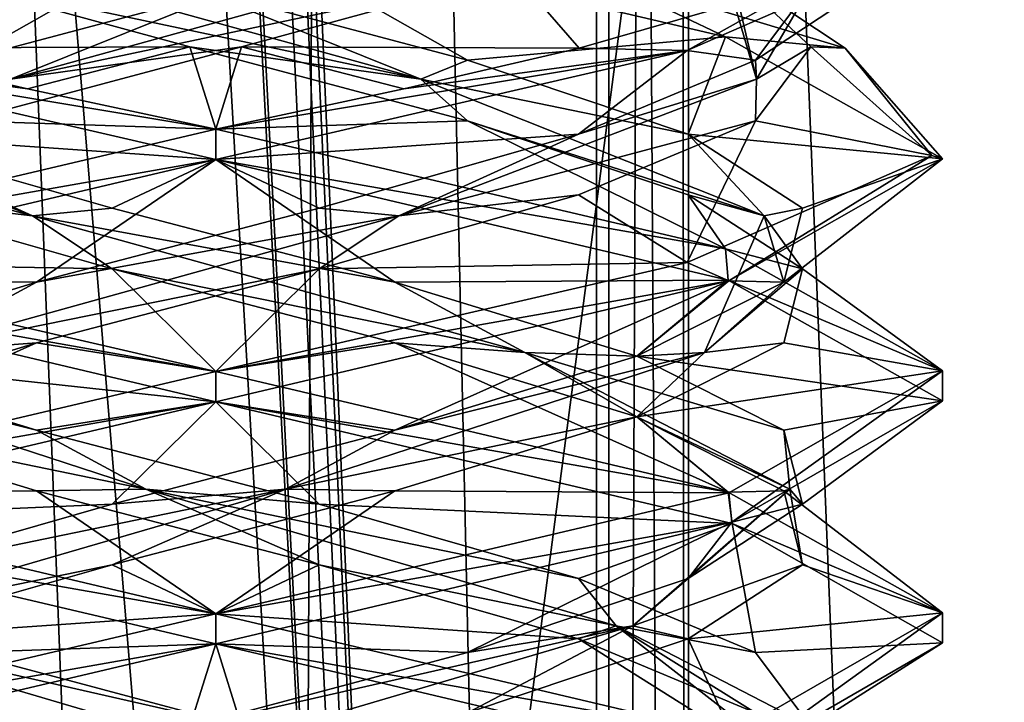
# Model space of a CAD drawing. Header units: millimetres. Extents: x -18.9 to 18.9, y -8.8 to 39.
# Tile 109 of 256: x 9.6 to 11.6, y 8.3 to 9.7. Entities that reach past the tile are written whole.
import ezdxf

# ---------------------------------------------------------------- set-up
doc = ezdxf.new("R2010")
doc.units = ezdxf.units.MM
doc.header["$LTSCALE"] = 65.185185
for name, color, linetype in [('1', 7, 'CONTINUOUS'), ('15', 7, 'CONTINUOUS'), ('1853', 7, 'CONTINUOUS'), ('1862', 7, 'CONTINUOUS'), ('1863', 7, 'CONTINUOUS'), ('1864', 7, 'CONTINUOUS'), ('1865', 7, 'CONTINUOUS'), ('1874', 7, 'CONTINUOUS'), ('1875', 7, 'CONTINUOUS'), ('1876', 7, 'CONTINUOUS'), ('1877', 7, 'CONTINUOUS'), ('1886', 7, 'CONTINUOUS'), ('1887', 7, 'CONTINUOUS'), ('1888', 7, 'CONTINUOUS'), ('1907', 7, 'CONTINUOUS'), ('1908', 7, 'CONTINUOUS'), ('1909', 7, 'CONTINUOUS'), ('2008', 7, 'CONTINUOUS'), ('32', 7, 'CONTINUOUS'), ('7', 7, 'CONTINUOUS'), ('8', 7, 'CONTINUOUS')]:
    doc.layers.add(name, color=color, linetype=linetype)

msp = doc.modelspace()

# ---------------------------------------------------------------- linework, layer by layer
at = {"layer": '1', "color": 7, "linetype": 'Continuous'}
for points in [[(9.0291, 26.4, -14.874), (12.9799, 26.4, -11.588), (9.0598, -3.5, -14.8553), (9.0291, 26.4, -14.874)], [(9.0598, -3.5, -14.8553), (12.9799, 26.4, -11.588), (11.4495, -3.5, -13.1023), (9.0598, -3.5, -14.8553)], [(11.4495, -3.5, -13.1023), (12.9799, 26.4, -11.588), (13.5068, -3.5, -10.9693), (11.4495, -3.5, -13.1023)]]:
    msp.add_3dface(points, dxfattribs=at)
at = {"layer": '15', "color": 7, "linetype": 'Continuous'}
for points in [[(9.3355, 27.7834, 14.6836), (10.7441, -3.5, 13.6867), (9.3538, 28.967, 14.672), (9.3355, 27.7834, 14.6836)], [(9.3538, 28.967, 14.672), (10.7441, -3.5, 13.6867), (10.0229, 28.967, 14.2233), (9.3538, 28.967, 14.672)], [(10.0229, 28.967, 14.2233), (10.7441, -3.5, 13.6867), (10.7441, 28.967, 13.6867), (10.0229, 28.967, 14.2233)], [(9.3172, 26.6, 14.6952), (10.7441, -3.5, 13.6867), (9.3355, 27.7834, 14.6836), (9.3172, 26.6, 14.6952)], [(9.1871, 26.4658, 14.7769), (10.7441, -3.5, 13.6867), (9.3172, 26.6, 14.6952), (9.1871, 26.4658, 14.7769)], [(9.021, 26.4, 14.8789), (10.7441, -3.5, 13.6867), (9.1731, 26.4554, 14.7856), (9.021, 26.4, 14.8789)], [(9.1731, 26.4554, 14.7856), (10.7441, -3.5, 13.6867), (9.1871, 26.4658, 14.7769), (9.1731, 26.4554, 14.7856)], [(5.9019, -3.5, 16.3685), (10.7441, -3.5, 13.6867), (9.021, 26.4, 14.8789), (5.9019, -3.5, 16.3685)]]:
    msp.add_3dface(points, dxfattribs=at)
at = {"layer": '1853', "color": 7, "linetype": 'Continuous'}
for points in [[(9.9586, 9.9375, 9.8562), (9.2126, 9.8343, 9.6576), (8.8975, 9.6874, 9.4164), (9.9586, 9.9375, 9.8562)], [(9.5703, 9.5833, 6.9074), (8.9846, 9.6625, 7.2155), (9.2086, 9.6667, 7.0572), (9.5703, 9.5833, 6.9074)], [(9.9586, 9.4375, 6.8562), (8.9846, 9.6625, 7.2155), (9.9586, 9.5, 6.8562), (9.9586, 9.4375, 6.8562)], [(9.9586, 9.5, 6.8562), (8.9846, 9.6625, 7.2155), (9.5703, 9.5833, 6.9074), (9.9586, 9.5, 6.8562)], [(9.9586, 9.4375, 9.8562), (9.9586, 9.5, 9.8562), (8.8975, 9.2499, 9.4164), (9.9586, 9.4375, 9.8562)], [(8.9036, 9.1892, 9.4226), (9.9586, 9.4375, 9.8562), (8.8975, 9.2499, 9.4164), (8.9036, 9.1892, 9.4226)], [(9.9586, 9, 6.8562), (8.8914, 9.1895, 7.3021), (8.9846, 9.225, 7.2155), (9.9586, 9, 6.8562)], [(9.9586, 8.9375, 6.8562), (8.8914, 9.1895, 7.3021), (9.9586, 9, 6.8562), (9.9586, 8.9375, 6.8562)], [(9.9586, 9, 9.8562), (8.9036, 8.7517, 9.4226), (9.9586, 8.9375, 9.8562), (9.9586, 9, 9.8562)], [(9.9586, 8.9375, 9.8562), (8.9036, 8.7517, 9.4226), (8.905, 8.6896, 9.4239), (9.9586, 8.9375, 9.8562)], [(9.9586, 8.5, 6.8562), (8.9042, 8.6856, 7.2894), (8.8914, 8.752, 7.3021), (9.9586, 8.5, 6.8562)], [(9.9586, 8.4375, 6.8562), (8.9042, 8.6856, 7.2894), (9.9586, 8.5, 6.8562), (9.9586, 8.4375, 6.8562)], [(9.9586, 8.4375, 9.8562), (9.9586, 8.5, 9.8562), (8.905, 8.2521, 9.4239), (9.9586, 8.4375, 9.8562)], [(8.9021, 8.1887, 9.421), (9.9586, 8.4375, 9.8562), (8.905, 8.2521, 9.4239), (8.9021, 8.1887, 9.421)]]:
    msp.add_3dface(points, dxfattribs=at)
at = {"layer": '1862', "color": 7, "linetype": 'Continuous'}
for points in [[(11.0232, 9.8229, 7.7416), (11.1868, 9.6701, 8.3026), (11.2576, 9.6667, 7.6062), (11.0232, 9.8229, 7.7416)], [(11.1868, 9.6701, 8.3026), (11.0728, 9.5174, 8.8758), (11.4366, 9.4454, 8.6121), (11.1868, 9.6701, 8.3026)], [(11.2576, 9.6667, 7.6062), (11.1868, 9.6701, 8.3026), (11.4366, 9.4454, 8.6121), (11.2576, 9.6667, 7.6062)], [(11.0728, 9.5174, 8.8758), (10.707, 9.3646, 9.3316), (10.9314, 9.2246, 9.498), (11.0728, 9.5174, 8.8758)], [(11.4366, 9.4454, 8.6121), (11.0728, 9.5174, 8.8758), (10.9314, 9.2246, 9.498), (11.4366, 9.4454, 8.6121)], [(10.707, 9.3646, 9.3316), (10.1721, 9.2118, 9.5669), (10.9314, 9.2246, 9.498), (10.707, 9.3646, 9.3316)], [(10.1721, 9.2118, 9.5669), (9.9586, 9, 9.8562), (10.9314, 9.2246, 9.498), (10.1721, 9.2118, 9.5669)], [(9.5889, 9.059, 9.5287), (9.9586, 9, 9.8562), (10.1721, 9.2118, 9.5669), (9.5889, 9.059, 9.5287)], [(8.9036, 8.7517, 9.4226), (9.9586, 9, 9.8562), (9.5889, 9.059, 9.5287), (8.9036, 8.7517, 9.4226)], [(9.0893, 8.9062, 9.2255), (8.9036, 8.7517, 9.4226), (9.5889, 9.059, 9.5287), (9.0893, 8.9062, 9.2255)]]:
    msp.add_3dface(points, dxfattribs=at)
at = {"layer": '1863', "color": 7, "linetype": 'Continuous'}
for points in [[(11.0743, 9.6034, 8.7794), (11.0232, 9.8229, 7.7416), (10.992, 9.8854, 7.7596), (11.0743, 9.6034, 8.7794)], [(11.0743, 9.6034, 8.7794), (10.992, 9.8854, 7.7596), (11.1868, 9.7951, 8.3026), (11.0743, 9.6034, 8.7794)], [(11.1868, 9.6701, 8.3026), (11.0232, 9.8229, 7.7416), (11.0743, 9.6034, 8.7794), (11.1868, 9.6701, 8.3026)], [(11.0728, 9.6424, 8.8758), (11.0743, 9.6034, 8.7794), (11.1868, 9.7951, 8.3026), (11.0728, 9.6424, 8.8758)], [(11.0728, 9.5174, 8.8758), (11.1868, 9.6701, 8.3026), (11.0743, 9.6034, 8.7794), (11.0728, 9.5174, 8.8758)], [(10.707, 9.4896, 9.3316), (11.0743, 9.6034, 8.7794), (11.0728, 9.6424, 8.8758), (10.707, 9.4896, 9.3316)], [(10.3365, 9.3213, 9.4881), (11.0728, 9.5174, 8.8758), (11.0743, 9.6034, 8.7794), (10.3365, 9.3213, 9.4881)], [(10.3365, 9.3213, 9.4881), (11.0743, 9.6034, 8.7794), (10.707, 9.4896, 9.3316), (10.3365, 9.3213, 9.4881)], [(10.707, 9.3646, 9.3316), (11.0728, 9.5174, 8.8758), (10.3365, 9.3213, 9.4881), (10.707, 9.3646, 9.3316)], [(10.1721, 9.3368, 9.5669), (10.3365, 9.3213, 9.4881), (10.707, 9.4896, 9.3316), (10.1721, 9.3368, 9.5669)], [(10.1721, 9.2118, 9.5669), (10.707, 9.3646, 9.3316), (10.3365, 9.3213, 9.4881), (10.1721, 9.2118, 9.5669)], [(9.5889, 9.184, 9.5287), (10.3365, 9.3213, 9.4881), (10.1721, 9.3368, 9.5669), (9.5889, 9.184, 9.5287)], [(9.3208, 9.0393, 9.3648), (10.1721, 9.2118, 9.5669), (10.3365, 9.3213, 9.4881), (9.3208, 9.0393, 9.3648)], [(9.3208, 9.0393, 9.3648), (10.3365, 9.3213, 9.4881), (9.5889, 9.184, 9.5287), (9.3208, 9.0393, 9.3648)], [(9.5889, 9.059, 9.5287), (10.1721, 9.2118, 9.5669), (9.3208, 9.0393, 9.3648), (9.5889, 9.059, 9.5287)], [(9.0893, 9.0312, 9.2255), (9.3208, 9.0393, 9.3648), (9.5889, 9.184, 9.5287), (9.0893, 9.0312, 9.2255)], [(9.0893, 8.9062, 9.2255), (9.5889, 9.059, 9.5287), (9.3208, 9.0393, 9.3648), (9.0893, 8.9062, 9.2255)], [(10.0546, 8.1931, 7.1668), (9.439, 8.2951, 7.2421), (9.098, 8.4752, 7.5296), (10.0546, 8.1931, 7.1668)], [(10.0546, 8.1931, 7.1668), (9.098, 8.4752, 7.5296), (10.0122, 8.2674, 7.128), (10.0546, 8.1931, 7.1668)], [(10.0122, 8.2674, 7.128), (9.098, 8.4752, 7.5296), (9.439, 8.4201, 7.2421), (10.0122, 8.2674, 7.128)]]:
    msp.add_3dface(points, dxfattribs=at)
at = {"layer": '1864', "color": 7, "linetype": 'Continuous'}
for points in [[(10.9314, 9.6621, 9.498), (11.0728, 9.6424, 8.8758), (11.4366, 9.8829, 8.6121), (10.9314, 9.6621, 9.498)], [(11.0728, 9.6424, 8.8758), (11.1868, 9.7951, 8.3026), (11.4366, 9.8829, 8.6121), (11.0728, 9.6424, 8.8758)], [(9.9586, 9.4375, 9.8562), (10.707, 9.4896, 9.3316), (10.9314, 9.6621, 9.498), (9.9586, 9.4375, 9.8562)], [(10.707, 9.4896, 9.3316), (11.0728, 9.6424, 8.8758), (10.9314, 9.6621, 9.498), (10.707, 9.4896, 9.3316)], [(9.9586, 9.4375, 9.8562), (10.1721, 9.3368, 9.5669), (10.707, 9.4896, 9.3316), (9.9586, 9.4375, 9.8562)], [(9.9586, 9.4375, 9.8562), (8.9036, 9.1892, 9.4226), (9.5889, 9.184, 9.5287), (9.9586, 9.4375, 9.8562)], [(9.9586, 9.4375, 9.8562), (9.5889, 9.184, 9.5287), (10.1721, 9.3368, 9.5669), (9.9586, 9.4375, 9.8562)], [(8.9036, 9.1892, 9.4226), (9.0893, 9.0312, 9.2255), (9.5889, 9.184, 9.5287), (8.9036, 9.1892, 9.4226)], [(8.9042, 8.6856, 7.2894), (9.9586, 8.4375, 6.8562), (9.439, 8.4201, 7.2421), (8.9042, 8.6856, 7.2894)], [(9.9586, 8.4375, 6.8562), (10.0122, 8.2674, 7.128), (9.439, 8.4201, 7.2421), (9.9586, 8.4375, 6.8562)], [(10.0122, 8.2674, 7.128), (9.9586, 8.4375, 6.8562), (11.0244, 8.1859, 7.3008), (10.0122, 8.2674, 7.128)]]:
    msp.add_3dface(points, dxfattribs=at)
at = {"layer": '1865', "color": 7, "linetype": 'Continuous'}
msp.add_3dface([(11.0232, 9.8229, 7.7416), (11.2576, 9.6667, 7.6062), (10.7155, 9.8316, 7.0612), (11.0232, 9.8229, 7.7416)], dxfattribs=at)
at = {"layer": '1874', "color": 7, "linetype": 'Continuous'}
for points in [[(10.5733, 9.8229, 9.4209), (10.0122, 9.6701, 9.5844), (10.7086, 9.6667, 9.6553), (10.5733, 9.8229, 9.4209)], [(9.439, 9.5174, 9.4704), (9.9586, 9.5, 9.8562), (10.0122, 9.6701, 9.5844), (9.439, 9.5174, 9.4704)], [(10.0122, 9.6701, 9.5844), (9.9586, 9.5, 9.8562), (10.3468, 9.5833, 9.8051), (10.0122, 9.6701, 9.5844)], [(10.7086, 9.6667, 9.6553), (10.0122, 9.6701, 9.5844), (10.3468, 9.5833, 9.8051), (10.7086, 9.6667, 9.6553)], [(8.8975, 9.2499, 9.4164), (9.9586, 9.5, 9.8562), (9.439, 9.5174, 9.4704), (8.8975, 9.2499, 9.4164)], [(9.5889, 8.7535, 7.1838), (8.8914, 8.752, 7.3021), (9.0893, 8.9062, 7.4869), (9.5889, 8.7535, 7.1838)], [(9.9586, 8.5, 6.8562), (8.8914, 8.752, 7.3021), (9.5889, 8.7535, 7.1838), (9.9586, 8.5, 6.8562)], [(10.1721, 8.6007, 7.1455), (9.9586, 8.5, 6.8562), (9.5889, 8.7535, 7.1838), (10.1721, 8.6007, 7.1455)], [(10.707, 8.4479, 7.3809), (9.9586, 8.5, 6.8562), (10.1721, 8.6007, 7.1455), (10.707, 8.4479, 7.3809)], [(9.9586, 8.5, 6.8562), (10.707, 8.4479, 7.3809), (11.0243, 8.2485, 7.3006), (9.9586, 8.5, 6.8562)], [(10.707, 8.4479, 7.3809), (11.0728, 8.2951, 7.8367), (11.0243, 8.2485, 7.3006), (10.707, 8.4479, 7.3809)]]:
    msp.add_3dface(points, dxfattribs=at)
at = {"layer": '1875', "color": 7, "linetype": 'Continuous'}
for points in [[(9.5354, 9.6034, 9.472), (10.5733, 9.8229, 9.4209), (10.5552, 9.8854, 9.3897), (9.5354, 9.6034, 9.472)], [(9.5354, 9.6034, 9.472), (10.5552, 9.8854, 9.3897), (10.0122, 9.7951, 9.5844), (9.5354, 9.6034, 9.472)], [(10.0122, 9.6701, 9.5844), (10.5733, 9.8229, 9.4209), (9.5354, 9.6034, 9.472), (10.0122, 9.6701, 9.5844)], [(9.439, 9.6424, 9.4704), (9.5354, 9.6034, 9.472), (10.0122, 9.7951, 9.5844), (9.439, 9.6424, 9.4704)], [(9.439, 9.5174, 9.4704), (10.0122, 9.6701, 9.5844), (9.5354, 9.6034, 9.472), (9.439, 9.5174, 9.4704)], [(9.8147, 8.7572, 7.1717), (9.0893, 8.9062, 7.4869), (8.95, 9.0393, 7.7185), (9.8147, 8.7572, 7.1717)], [(9.8147, 8.7572, 7.1717), (8.95, 9.0393, 7.7185), (9.5889, 8.8785, 7.1838), (9.8147, 8.7572, 7.1717)], [(9.5889, 8.8785, 7.1838), (8.95, 9.0393, 7.7185), (9.0893, 9.0312, 7.4869), (9.5889, 8.8785, 7.1838)], [(9.5889, 8.7535, 7.1838), (9.0893, 8.9062, 7.4869), (9.8147, 8.7572, 7.1717), (9.5889, 8.7535, 7.1838)], [(10.1721, 8.7257, 7.1455), (9.8147, 8.7572, 7.1717), (9.5889, 8.8785, 7.1838), (10.1721, 8.7257, 7.1455)], [(10.1721, 8.6007, 7.1455), (9.5889, 8.7535, 7.1838), (9.8147, 8.7572, 7.1717), (10.1721, 8.6007, 7.1455)], [(10.7852, 8.4752, 7.4956), (10.1721, 8.6007, 7.1455), (9.8147, 8.7572, 7.1717), (10.7852, 8.4752, 7.4956)], [(10.7852, 8.4752, 7.4956), (9.8147, 8.7572, 7.1717), (10.707, 8.5729, 7.3809), (10.7852, 8.4752, 7.4956)], [(10.707, 8.5729, 7.3809), (9.8147, 8.7572, 7.1717), (10.1721, 8.7257, 7.1455), (10.707, 8.5729, 7.3809)], [(10.707, 8.4479, 7.3809), (10.1721, 8.6007, 7.1455), (10.7852, 8.4752, 7.4956), (10.707, 8.4479, 7.3809)], [(11.0728, 8.4201, 7.8367), (10.7852, 8.4752, 7.4956), (10.707, 8.5729, 7.3809), (11.0728, 8.4201, 7.8367)], [(11.0728, 8.2951, 7.8367), (10.707, 8.4479, 7.3809), (10.7852, 8.4752, 7.4956), (11.0728, 8.2951, 7.8367)], [(11.148, 8.1931, 8.4523), (11.0728, 8.2951, 7.8367), (10.7852, 8.4752, 7.4956), (11.148, 8.1931, 8.4523)], [(11.148, 8.1931, 8.4523), (10.7852, 8.4752, 7.4956), (11.1868, 8.2674, 8.4099), (11.148, 8.1931, 8.4523)], [(11.1868, 8.2674, 8.4099), (10.7852, 8.4752, 7.4956), (11.0728, 8.4201, 7.8367), (11.1868, 8.2674, 8.4099)]]:
    msp.add_3dface(points, dxfattribs=at)
at = {"layer": '1876', "color": 7, "linetype": 'Continuous'}
for points in [[(9.9586, 9.9375, 9.8562), (8.8975, 9.6874, 9.4164), (9.439, 9.6424, 9.4704), (9.9586, 9.9375, 9.8562)], [(9.9586, 9.9375, 9.8562), (9.439, 9.6424, 9.4704), (10.0122, 9.7951, 9.5844), (9.9586, 9.9375, 9.8562)], [(8.8914, 9.1895, 7.3021), (9.9586, 8.9375, 6.8562), (9.0893, 9.0312, 7.4869), (8.8914, 9.1895, 7.3021)], [(9.9586, 8.9375, 6.8562), (9.5889, 8.8785, 7.1838), (9.0893, 9.0312, 7.4869), (9.9586, 8.9375, 6.8562)], [(9.9586, 8.9375, 6.8562), (10.1721, 8.7257, 7.1455), (9.5889, 8.8785, 7.1838), (9.9586, 8.9375, 6.8562)], [(10.1721, 8.7257, 7.1455), (9.9586, 8.9375, 6.8562), (11.0243, 8.686, 7.3006), (10.1721, 8.7257, 7.1455)], [(10.707, 8.5729, 7.3809), (10.1721, 8.7257, 7.1455), (11.0243, 8.686, 7.3006), (10.707, 8.5729, 7.3809)], [(11.0728, 8.4201, 7.8367), (10.707, 8.5729, 7.3809), (11.0243, 8.686, 7.3006), (11.0728, 8.4201, 7.8367)], [(11.4585, 8.4397, 8.3459), (11.0728, 8.4201, 7.8367), (11.0243, 8.686, 7.3006), (11.4585, 8.4397, 8.3459)], [(11.0245, 8.1891, 9.4116), (11.1868, 8.2674, 8.4099), (11.4585, 8.4397, 8.3459), (11.0245, 8.1891, 9.4116)], [(11.1868, 8.2674, 8.4099), (11.0728, 8.4201, 7.8367), (11.4585, 8.4397, 8.3459), (11.1868, 8.2674, 8.4099)]]:
    msp.add_3dface(points, dxfattribs=at)
at = {"layer": '1877', "color": 7, "linetype": 'Continuous'}
msp.add_3dface([(10.5733, 9.8229, 9.4209), (10.7086, 9.6667, 9.6553), (11.185, 9.8047, 9.22), (10.5733, 9.8229, 9.4209)], dxfattribs=at)
at = {"layer": '1886', "color": 7, "linetype": 'Continuous'}
for points in [[(9.7451, 9.2118, 7.1455), (8.9846, 9.225, 7.2155), (9.2102, 9.3646, 7.3809), (9.7451, 9.2118, 7.1455)], [(9.9586, 9, 6.8562), (8.9846, 9.225, 7.2155), (9.7451, 9.2118, 7.1455), (9.9586, 9, 6.8562)], [(10.3283, 9.059, 7.1838), (9.9586, 9, 6.8562), (9.7451, 9.2118, 7.1455), (10.3283, 9.059, 7.1838)], [(9.9586, 9, 6.8562), (10.3283, 9.059, 7.1838), (11.0161, 8.7509, 7.2924), (9.9586, 9, 6.8562)], [(10.3283, 9.059, 7.1838), (10.8279, 8.9062, 7.4869), (11.0161, 8.7509, 7.2924), (10.3283, 9.059, 7.1838)], [(10.8279, 8.9062, 7.4869), (11.131, 8.7535, 7.9866), (11.0161, 8.7509, 7.2924), (10.8279, 8.9062, 7.4869)], [(11.0161, 8.7509, 7.2924), (11.131, 8.7535, 7.9866), (11.4585, 8.5021, 8.3464), (11.0161, 8.7509, 7.2924)], [(11.131, 8.7535, 7.9866), (11.1693, 8.6007, 8.5697), (11.4585, 8.5021, 8.3464), (11.131, 8.7535, 7.9866)], [(11.1693, 8.6007, 8.5697), (10.9339, 8.4479, 9.1046), (11.4585, 8.5021, 8.3464), (11.1693, 8.6007, 8.5697)], [(11.4585, 8.5021, 8.3464), (10.9339, 8.4479, 9.1046), (11.0235, 8.2513, 9.4126), (11.4585, 8.5021, 8.3464)], [(10.9339, 8.4479, 9.1046), (10.4781, 8.2951, 9.4704), (11.0235, 8.2513, 9.4126), (10.9339, 8.4479, 9.1046)]]:
    msp.add_3dface(points, dxfattribs=at)
at = {"layer": '1887', "color": 7, "linetype": 'Continuous'}
for points in [[(9.5807, 9.3213, 7.2244), (8.8444, 9.5174, 7.8367), (8.8428, 9.6034, 7.9331), (9.5807, 9.3213, 7.2244)], [(9.5807, 9.3213, 7.2244), (8.8428, 9.6034, 7.9331), (9.2102, 9.4896, 7.3809), (9.5807, 9.3213, 7.2244)], [(9.2102, 9.3646, 7.3809), (8.8444, 9.5174, 7.8367), (9.5807, 9.3213, 7.2244), (9.2102, 9.3646, 7.3809)], [(9.7451, 9.3368, 7.1455), (9.5807, 9.3213, 7.2244), (9.2102, 9.4896, 7.3809), (9.7451, 9.3368, 7.1455)], [(9.7451, 9.2118, 7.1455), (9.2102, 9.3646, 7.3809), (9.5807, 9.3213, 7.2244), (9.7451, 9.2118, 7.1455)], [(10.3283, 9.184, 7.1838), (9.5807, 9.3213, 7.2244), (9.7451, 9.3368, 7.1455), (10.3283, 9.184, 7.1838)], [(10.5963, 9.0393, 7.3477), (9.7451, 9.2118, 7.1455), (9.5807, 9.3213, 7.2244), (10.5963, 9.0393, 7.3477)], [(10.5963, 9.0393, 7.3477), (9.5807, 9.3213, 7.2244), (10.3283, 9.184, 7.1838), (10.5963, 9.0393, 7.3477)], [(10.3283, 9.059, 7.1838), (9.7451, 9.2118, 7.1455), (10.5963, 9.0393, 7.3477), (10.3283, 9.059, 7.1838)], [(10.8279, 9.0312, 7.4869), (10.5963, 9.0393, 7.3477), (10.3283, 9.184, 7.1838), (10.8279, 9.0312, 7.4869)], [(10.8279, 8.9062, 7.4869), (10.3283, 9.059, 7.1838), (10.5963, 9.0393, 7.3477), (10.8279, 8.9062, 7.4869)], [(11.1432, 8.7572, 8.2124), (10.8279, 8.9062, 7.4869), (10.5963, 9.0393, 7.3477), (11.1432, 8.7572, 8.2124)], [(11.1432, 8.7572, 8.2124), (10.5963, 9.0393, 7.3477), (11.131, 8.8785, 7.9866), (11.1432, 8.7572, 8.2124)], [(11.131, 8.8785, 7.9866), (10.5963, 9.0393, 7.3477), (10.8279, 9.0312, 7.4869), (11.131, 8.8785, 7.9866)], [(11.131, 8.7535, 7.9866), (10.8279, 8.9062, 7.4869), (11.1432, 8.7572, 8.2124), (11.131, 8.7535, 7.9866)], [(11.1693, 8.7257, 8.5697), (11.1432, 8.7572, 8.2124), (11.131, 8.8785, 7.9866), (11.1693, 8.7257, 8.5697)], [(10.8192, 8.4752, 9.1829), (11.1693, 8.6007, 8.5697), (11.1432, 8.7572, 8.2124), (10.8192, 8.4752, 9.1829)], [(10.8192, 8.4752, 9.1829), (11.1432, 8.7572, 8.2124), (10.9339, 8.5729, 9.1046), (10.8192, 8.4752, 9.1829)], [(10.9339, 8.5729, 9.1046), (11.1432, 8.7572, 8.2124), (11.1693, 8.7257, 8.5697), (10.9339, 8.5729, 9.1046)], [(11.1693, 8.6007, 8.5697), (11.131, 8.7535, 7.9866), (11.1432, 8.7572, 8.2124), (11.1693, 8.6007, 8.5697)], [(10.9339, 8.4479, 9.1046), (11.1693, 8.6007, 8.5697), (10.8192, 8.4752, 9.1829), (10.9339, 8.4479, 9.1046)], [(10.4781, 8.4201, 9.4704), (10.8192, 8.4752, 9.1829), (10.9339, 8.5729, 9.1046), (10.4781, 8.4201, 9.4704)], [(9.8626, 8.1931, 9.5457), (10.4781, 8.2951, 9.4704), (10.8192, 8.4752, 9.1829), (9.8626, 8.1931, 9.5457)], [(9.8626, 8.1931, 9.5457), (10.8192, 8.4752, 9.1829), (9.905, 8.2674, 9.5844), (9.8626, 8.1931, 9.5457)], [(9.905, 8.2674, 9.5844), (10.8192, 8.4752, 9.1829), (10.4781, 8.4201, 9.4704), (9.905, 8.2674, 9.5844)], [(10.4781, 8.2951, 9.4704), (10.9339, 8.4479, 9.1046), (10.8192, 8.4752, 9.1829), (10.4781, 8.2951, 9.4704)]]:
    msp.add_3dface(points, dxfattribs=at)
at = {"layer": '1888', "color": 7, "linetype": 'Continuous'}
for points in [[(8.9846, 9.6625, 7.2155), (9.9586, 9.4375, 6.8562), (9.2102, 9.4896, 7.3809), (8.9846, 9.6625, 7.2155)], [(9.9586, 9.4375, 6.8562), (9.7451, 9.3368, 7.1455), (9.2102, 9.4896, 7.3809), (9.9586, 9.4375, 6.8562)], [(9.9586, 9.4375, 6.8562), (10.3283, 9.184, 7.1838), (9.7451, 9.3368, 7.1455), (9.9586, 9.4375, 6.8562)], [(10.3283, 9.184, 7.1838), (9.9586, 9.4375, 6.8562), (11.0161, 9.1884, 7.2924), (10.3283, 9.184, 7.1838)], [(10.8279, 9.0312, 7.4869), (10.3283, 9.184, 7.1838), (11.0161, 9.1884, 7.2924), (10.8279, 9.0312, 7.4869)], [(11.4585, 8.9396, 8.3464), (10.8279, 9.0312, 7.4869), (11.0161, 9.1884, 7.2924), (11.4585, 8.9396, 8.3464)], [(11.131, 8.8785, 7.9866), (10.8279, 9.0312, 7.4869), (11.4585, 8.9396, 8.3464), (11.131, 8.8785, 7.9866)], [(11.0235, 8.6888, 9.4126), (11.1693, 8.7257, 8.5697), (11.4585, 8.9396, 8.3464), (11.0235, 8.6888, 9.4126)], [(11.1693, 8.7257, 8.5697), (11.131, 8.8785, 7.9866), (11.4585, 8.9396, 8.3464), (11.1693, 8.7257, 8.5697)], [(10.9339, 8.5729, 9.1046), (11.1693, 8.7257, 8.5697), (11.0235, 8.6888, 9.4126), (10.9339, 8.5729, 9.1046)], [(9.9586, 8.4375, 9.8562), (10.4781, 8.4201, 9.4704), (11.0235, 8.6888, 9.4126), (9.9586, 8.4375, 9.8562)], [(10.4781, 8.4201, 9.4704), (10.9339, 8.5729, 9.1046), (11.0235, 8.6888, 9.4126), (10.4781, 8.4201, 9.4704)], [(9.9586, 8.4375, 9.8562), (8.9021, 8.1887, 9.421), (9.905, 8.2674, 9.5844), (9.9586, 8.4375, 9.8562)], [(9.9586, 8.4375, 9.8562), (9.905, 8.2674, 9.5844), (10.4781, 8.4201, 9.4704), (9.9586, 8.4375, 9.8562)]]:
    msp.add_3dface(points, dxfattribs=at)
at = {"layer": '1907', "color": 7, "linetype": 'Continuous'}
for points in [[(9.905, 9.6701, 7.128), (9.2086, 9.6667, 7.0572), (9.3439, 9.8229, 7.2916), (9.905, 9.6701, 7.128)], [(9.5703, 9.5833, 6.9074), (9.2086, 9.6667, 7.0572), (9.905, 9.6701, 7.128), (9.5703, 9.5833, 6.9074)], [(9.9586, 9.5, 6.8562), (9.5703, 9.5833, 6.9074), (9.905, 9.6701, 7.128), (9.9586, 9.5, 6.8562)], [(10.4781, 9.5174, 7.2421), (9.9586, 9.5, 6.8562), (9.905, 9.6701, 7.128), (10.4781, 9.5174, 7.2421)], [(9.9586, 9.5, 6.8562), (10.4781, 9.5174, 7.2421), (11.0104, 9.2527, 7.2868), (9.9586, 9.5, 6.8562)], [(10.4781, 9.5174, 7.2421), (10.9339, 9.3646, 7.6078), (11.0104, 9.2527, 7.2868), (10.4781, 9.5174, 7.2421)], [(10.9339, 9.3646, 7.6078), (11.1693, 9.2118, 8.1428), (11.0104, 9.2527, 7.2868), (10.9339, 9.3646, 7.6078)], [(11.0104, 9.2527, 7.2868), (11.1693, 9.2118, 8.1428), (11.4586, 9.001, 8.3516), (11.0104, 9.2527, 7.2868)], [(11.1693, 9.2118, 8.1428), (11.131, 9.059, 8.7259), (11.4586, 9.001, 8.3516), (11.1693, 9.2118, 8.1428)], [(11.131, 9.059, 8.7259), (10.8279, 8.9062, 9.2255), (11.4586, 9.001, 8.3516), (11.131, 9.059, 8.7259)], [(11.4586, 9.001, 8.3516), (10.8279, 8.9062, 9.2255), (11.0178, 8.7496, 9.4184), (11.4586, 9.001, 8.3516)], [(10.8279, 8.9062, 9.2255), (10.3283, 8.7535, 9.5287), (11.0178, 8.7496, 9.4184), (10.8279, 8.9062, 9.2255)], [(9.7451, 8.6007, 9.5669), (9.9586, 8.5, 9.8562), (10.3283, 8.7535, 9.5287), (9.7451, 8.6007, 9.5669)], [(10.3283, 8.7535, 9.5287), (9.9586, 8.5, 9.8562), (11.0178, 8.7496, 9.4184), (10.3283, 8.7535, 9.5287)], [(9.2102, 8.4479, 9.3316), (9.9586, 8.5, 9.8562), (9.7451, 8.6007, 9.5669), (9.2102, 8.4479, 9.3316)], [(8.905, 8.2521, 9.4239), (9.9586, 8.5, 9.8562), (9.2102, 8.4479, 9.3316), (8.905, 8.2521, 9.4239)]]:
    msp.add_3dface(points, dxfattribs=at)
at = {"layer": '1908', "color": 7, "linetype": 'Continuous'}
for points in [[(10.3817, 9.6034, 7.2405), (9.3439, 9.8229, 7.2916), (9.3619, 9.8854, 7.3228), (10.3817, 9.6034, 7.2405)], [(10.3817, 9.6034, 7.2405), (9.3619, 9.8854, 7.3228), (9.905, 9.7951, 7.128), (10.3817, 9.6034, 7.2405)], [(9.905, 9.6701, 7.128), (9.3439, 9.8229, 7.2916), (10.3817, 9.6034, 7.2405), (9.905, 9.6701, 7.128)], [(10.4781, 9.6424, 7.2421), (10.3817, 9.6034, 7.2405), (9.905, 9.7951, 7.128), (10.4781, 9.6424, 7.2421)], [(10.4781, 9.5174, 7.2421), (9.905, 9.6701, 7.128), (10.3817, 9.6034, 7.2405), (10.4781, 9.5174, 7.2421)], [(10.9339, 9.4896, 7.6078), (10.3817, 9.6034, 7.2405), (10.4781, 9.6424, 7.2421), (10.9339, 9.4896, 7.6078)], [(11.0904, 9.3213, 7.9784), (10.4781, 9.5174, 7.2421), (10.3817, 9.6034, 7.2405), (11.0904, 9.3213, 7.9784)], [(11.0904, 9.3213, 7.9784), (10.3817, 9.6034, 7.2405), (10.9339, 9.4896, 7.6078), (11.0904, 9.3213, 7.9784)], [(10.9339, 9.3646, 7.6078), (10.4781, 9.5174, 7.2421), (11.0904, 9.3213, 7.9784), (10.9339, 9.3646, 7.6078)], [(11.1693, 9.3368, 8.1428), (11.0904, 9.3213, 7.9784), (10.9339, 9.4896, 7.6078), (11.1693, 9.3368, 8.1428)], [(11.1693, 9.2118, 8.1428), (10.9339, 9.3646, 7.6078), (11.0904, 9.3213, 7.9784), (11.1693, 9.2118, 8.1428)], [(11.131, 9.184, 8.7259), (11.0904, 9.3213, 7.9784), (11.1693, 9.3368, 8.1428), (11.131, 9.184, 8.7259)], [(10.9671, 9.0393, 8.994), (11.1693, 9.2118, 8.1428), (11.0904, 9.3213, 7.9784), (10.9671, 9.0393, 8.994)], [(10.9671, 9.0393, 8.994), (11.0904, 9.3213, 7.9784), (11.131, 9.184, 8.7259), (10.9671, 9.0393, 8.994)], [(11.131, 9.059, 8.7259), (11.1693, 9.2118, 8.1428), (10.9671, 9.0393, 8.994), (11.131, 9.059, 8.7259)], [(10.8279, 9.0312, 9.2255), (10.9671, 9.0393, 8.994), (11.131, 9.184, 8.7259), (10.8279, 9.0312, 9.2255)], [(10.8279, 8.9062, 9.2255), (11.131, 9.059, 8.7259), (10.9671, 9.0393, 8.994), (10.8279, 8.9062, 9.2255)], [(10.1024, 8.7572, 9.5408), (10.8279, 8.9062, 9.2255), (10.9671, 9.0393, 8.994), (10.1024, 8.7572, 9.5408)], [(10.1024, 8.7572, 9.5408), (10.9671, 9.0393, 8.994), (10.3283, 8.8785, 9.5287), (10.1024, 8.7572, 9.5408)], [(10.3283, 8.8785, 9.5287), (10.9671, 9.0393, 8.994), (10.8279, 9.0312, 9.2255), (10.3283, 8.8785, 9.5287)], [(10.3283, 8.7535, 9.5287), (10.8279, 8.9062, 9.2255), (10.1024, 8.7572, 9.5408), (10.3283, 8.7535, 9.5287)], [(9.7451, 8.7257, 9.5669), (10.1024, 8.7572, 9.5408), (10.3283, 8.8785, 9.5287), (9.7451, 8.7257, 9.5669)], [(9.132, 8.4752, 9.2168), (9.7451, 8.6007, 9.5669), (10.1024, 8.7572, 9.5408), (9.132, 8.4752, 9.2168)], [(9.132, 8.4752, 9.2168), (10.1024, 8.7572, 9.5408), (9.2102, 8.5729, 9.3316), (9.132, 8.4752, 9.2168)], [(9.2102, 8.5729, 9.3316), (10.1024, 8.7572, 9.5408), (9.7451, 8.7257, 9.5669), (9.2102, 8.5729, 9.3316)], [(9.7451, 8.6007, 9.5669), (10.3283, 8.7535, 9.5287), (10.1024, 8.7572, 9.5408), (9.7451, 8.6007, 9.5669)], [(9.2102, 8.4479, 9.3316), (9.7451, 8.6007, 9.5669), (9.132, 8.4752, 9.2168), (9.2102, 8.4479, 9.3316)]]:
    msp.add_3dface(points, dxfattribs=at)
at = {"layer": '1909', "color": 7, "linetype": 'Continuous'}
for points in [[(9.9586, 9.9375, 6.8562), (10.4781, 9.6424, 7.2421), (9.905, 9.7951, 7.128), (9.9586, 9.9375, 6.8562)], [(10.4781, 9.6424, 7.2421), (9.9586, 9.9375, 6.8562), (11.0104, 9.6902, 7.2868), (10.4781, 9.6424, 7.2421)], [(10.9339, 9.4896, 7.6078), (10.4781, 9.6424, 7.2421), (11.0104, 9.6902, 7.2868), (10.9339, 9.4896, 7.6078)], [(11.4586, 9.4385, 8.3516), (10.9339, 9.4896, 7.6078), (11.0104, 9.6902, 7.2868), (11.4586, 9.4385, 8.3516)], [(11.1693, 9.3368, 8.1428), (10.9339, 9.4896, 7.6078), (11.4586, 9.4385, 8.3516), (11.1693, 9.3368, 8.1428)], [(11.0178, 9.1871, 9.4184), (11.131, 9.184, 8.7259), (11.4586, 9.4385, 8.3516), (11.0178, 9.1871, 9.4184)], [(11.131, 9.184, 8.7259), (11.1693, 9.3368, 8.1428), (11.4586, 9.4385, 8.3516), (11.131, 9.184, 8.7259)], [(9.9586, 8.9375, 9.8562), (10.3283, 8.8785, 9.5287), (11.0178, 9.1871, 9.4184), (9.9586, 8.9375, 9.8562)], [(10.3283, 8.8785, 9.5287), (10.8279, 9.0312, 9.2255), (11.0178, 9.1871, 9.4184), (10.3283, 8.8785, 9.5287)], [(10.8279, 9.0312, 9.2255), (11.131, 9.184, 8.7259), (11.0178, 9.1871, 9.4184), (10.8279, 9.0312, 9.2255)], [(9.9586, 8.9375, 9.8562), (8.905, 8.6896, 9.4239), (9.7451, 8.7257, 9.5669), (9.9586, 8.9375, 9.8562)], [(9.9586, 8.9375, 9.8562), (9.7451, 8.7257, 9.5669), (10.3283, 8.8785, 9.5287), (9.9586, 8.9375, 9.8562)], [(8.905, 8.6896, 9.4239), (9.2102, 8.5729, 9.3316), (9.7451, 8.7257, 9.5669), (8.905, 8.6896, 9.4239)]]:
    msp.add_3dface(points, dxfattribs=at)
at = {"layer": '2008', "color": 7, "linetype": 'Continuous'}
for points in [[(9.9586, 9.9375, 6.8562), (10.7155, 9.8316, 7.0612), (11.0104, 9.6902, 7.2868), (9.9586, 9.9375, 6.8562)], [(10.9314, 9.6621, 9.498), (11.4366, 9.8829, 8.6121), (11.185, 9.8047, 9.22), (10.9314, 9.6621, 9.498)], [(10.7155, 9.8316, 7.0612), (11.2576, 9.6667, 7.6062), (11.0104, 9.6902, 7.2868), (10.7155, 9.8316, 7.0612)], [(10.7086, 9.6667, 9.6553), (10.9314, 9.6621, 9.498), (11.185, 9.8047, 9.22), (10.7086, 9.6667, 9.6553)], [(11.2576, 9.6667, 7.6062), (11.4586, 9.4385, 8.3516), (11.0104, 9.6902, 7.2868), (11.2576, 9.6667, 7.6062)], [(9.9586, 9.5, 9.8562), (9.9586, 9.4375, 9.8562), (10.9314, 9.6621, 9.498), (9.9586, 9.5, 9.8562)], [(9.9586, 9.5, 9.8562), (10.9314, 9.6621, 9.498), (10.3468, 9.5833, 9.8051), (9.9586, 9.5, 9.8562)], [(10.9314, 9.6621, 9.498), (10.7086, 9.6667, 9.6553), (10.3468, 9.5833, 9.8051), (10.9314, 9.6621, 9.498)], [(11.2576, 9.6667, 7.6062), (11.4366, 9.4454, 8.6121), (11.4586, 9.4385, 8.3516), (11.2576, 9.6667, 7.6062)], [(9.9586, 9.4375, 6.8562), (9.9586, 9.5, 6.8562), (11.0104, 9.2527, 7.2868), (9.9586, 9.4375, 6.8562)], [(11.0161, 9.1884, 7.2924), (9.9586, 9.4375, 6.8562), (11.0104, 9.2527, 7.2868), (11.0161, 9.1884, 7.2924)], [(11.4366, 9.4454, 8.6121), (10.9314, 9.2246, 9.498), (11.0178, 9.1871, 9.4184), (11.4366, 9.4454, 8.6121)], [(11.4366, 9.4454, 8.6121), (11.0178, 9.1871, 9.4184), (11.4586, 9.4385, 8.3516), (11.4366, 9.4454, 8.6121)], [(11.0161, 9.1884, 7.2924), (11.0104, 9.2527, 7.2868), (11.4586, 9.001, 8.3516), (11.0161, 9.1884, 7.2924)], [(10.9314, 9.2246, 9.498), (9.9586, 9, 9.8562), (11.0178, 9.1871, 9.4184), (10.9314, 9.2246, 9.498)], [(9.9586, 9, 9.8562), (9.9586, 8.9375, 9.8562), (11.0178, 9.1871, 9.4184), (9.9586, 9, 9.8562)], [(11.4585, 8.9396, 8.3464), (11.0161, 9.1884, 7.2924), (11.4586, 9.001, 8.3516), (11.4585, 8.9396, 8.3464)], [(11.0235, 8.6888, 9.4126), (11.4586, 9.001, 8.3516), (11.0178, 8.7496, 9.4184), (11.0235, 8.6888, 9.4126)], [(11.0235, 8.6888, 9.4126), (11.4585, 8.9396, 8.3464), (11.4586, 9.001, 8.3516), (11.0235, 8.6888, 9.4126)], [(9.9586, 8.9375, 6.8562), (9.9586, 9, 6.8562), (11.0161, 8.7509, 7.2924), (9.9586, 8.9375, 6.8562)], [(11.0243, 8.686, 7.3006), (9.9586, 8.9375, 6.8562), (11.0161, 8.7509, 7.2924), (11.0243, 8.686, 7.3006)], [(9.9586, 8.5, 9.8562), (11.0235, 8.6888, 9.4126), (11.0178, 8.7496, 9.4184), (9.9586, 8.5, 9.8562)], [(11.0243, 8.686, 7.3006), (11.0161, 8.7509, 7.2924), (11.4585, 8.5021, 8.3464), (11.0243, 8.686, 7.3006)], [(9.9586, 8.5, 9.8562), (9.9586, 8.4375, 9.8562), (11.0235, 8.6888, 9.4126), (9.9586, 8.5, 9.8562)], [(11.4585, 8.4397, 8.3459), (11.0243, 8.686, 7.3006), (11.4585, 8.5021, 8.3464), (11.4585, 8.4397, 8.3459)], [(9.9586, 8.4375, 6.8562), (9.9586, 8.5, 6.8562), (11.0243, 8.2485, 7.3006), (9.9586, 8.4375, 6.8562)], [(11.0245, 8.1891, 9.4116), (11.4585, 8.5021, 8.3464), (11.0235, 8.2513, 9.4126), (11.0245, 8.1891, 9.4116)], [(11.0245, 8.1891, 9.4116), (11.4585, 8.4397, 8.3459), (11.4585, 8.5021, 8.3464), (11.0245, 8.1891, 9.4116)], [(11.0244, 8.1859, 7.3008), (9.9586, 8.4375, 6.8562), (11.0243, 8.2485, 7.3006), (11.0244, 8.1859, 7.3008)]]:
    msp.add_3dface(points, dxfattribs=at)
at = {"layer": '32', "color": 7, "linetype": 'Continuous'}
for points in [[(10.7699, -3.5, 12.9218), (10.7699, 28.9806, 12.9218), (10.9059, 28.9749, 13.1244), (10.7699, -3.5, 12.9218)], [(10.9349, -3.5, 13.3102), (10.7699, -3.5, 12.9218), (10.9059, 28.9749, 13.1244), (10.9349, -3.5, 13.3102)], [(10.9326, 28.9705, 13.346), (10.9349, -3.5, 13.3102), (10.9059, 28.9749, 13.1244), (10.9326, 28.9705, 13.346)], [(10.7441, 28.967, 13.6867), (10.9349, -3.5, 13.3102), (10.9326, 28.9705, 13.346), (10.7441, 28.967, 13.6867)], [(10.7441, 28.967, 13.6867), (10.7441, -3.5, 13.6867), (10.9349, -3.5, 13.3102), (10.7441, 28.967, 13.6867)]]:
    msp.add_3dface(points, dxfattribs=at)
at = {"layer": '7', "color": 7, "linetype": 'Continuous'}
for points in [[(10.0975, -3.5, 5.5098), (8.7092, 32.4, 5.7947), (8.432, -3.5, 5.9497), (10.0975, -3.5, 5.5098)], [(10.2565, 32.4, 5.5219), (8.7092, 32.4, 5.7947), (10.0975, -3.5, 5.5098), (10.2565, 32.4, 5.5219)], [(11.7132, -3.5, 6.1104), (10.2565, 32.4, 5.5219), (10.0975, -3.5, 5.5098), (11.7132, -3.5, 6.1104)], [(11.7132, -3.5, 6.1104), (11.7132, 32.4, 6.1104), (10.2565, 32.4, 5.5219), (11.7132, -3.5, 6.1104)]]:
    msp.add_3dface(points, dxfattribs=at)
at = {"layer": '8', "color": 7, "linetype": 'Continuous'}
for points in [[(8.0516, -3.5, 10.4742), (8.0516, 29.1905, 10.4742), (10.7699, -3.5, 12.9218), (8.0516, -3.5, 10.4742)], [(8.0516, 29.1905, 10.4742), (9.2835, 29.0956, 11.5834), (10.7699, -3.5, 12.9218), (8.0516, 29.1905, 10.4742)], [(10.7699, 28.9806, 12.9218), (10.7699, -3.5, 12.9218), (9.2835, 29.0956, 11.5834), (10.7699, 28.9806, 12.9218)]]:
    msp.add_3dface(points, dxfattribs=at)

doc.saveas('drawing.dxf')
